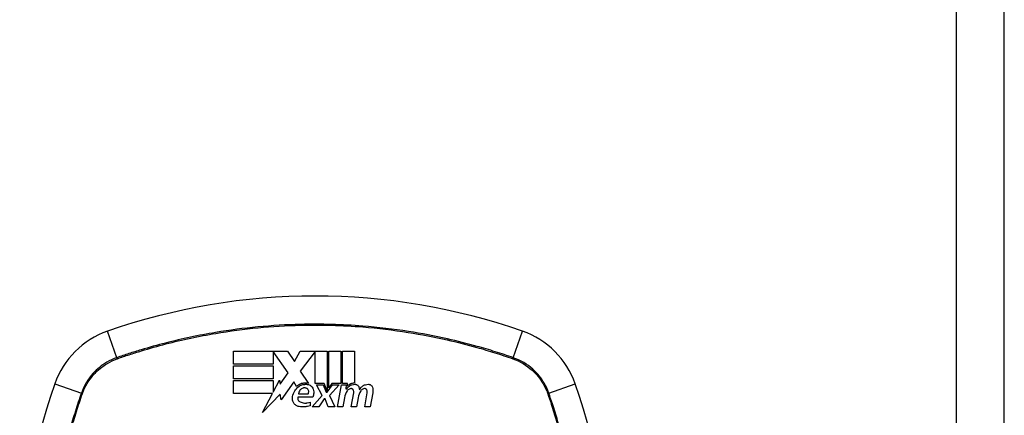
# Model space of a CAD drawing. Header units: inches. Extents: x 84 to 204, y 60 to 92.
# Tile 11 of 32: x 142.224 to 144.258, y 76.489 to 77.307. Entities that reach past the tile are written whole.
import ezdxf

# ---------------------------------------------------------------- set-up
doc = ezdxf.new("R2010")
doc.units = ezdxf.units.IN
doc.header["$MEASUREMENT"] = 0
doc.layers.add('Visible Edges(ANSI)', color=7, linetype='Continuous', lineweight=25)
doc.layers.add('Visible Tangent Edges(ANSI)', color=7, linetype='Continuous', lineweight=25)

msp = doc.modelspace()

# ---------------------------------------------------------------- linework, layer by layer
at = {"layer": 'Visible Edges(ANSI)'}
for p, q in [((144.2585, 60.2652), (144.2585, 91.9852)), ((142.666, 76.595), (142.666, 76.6217)), ((142.666, 76.6217), (142.7775, 76.6217)), ((142.779, 76.5765), (142.7482, 76.6212)), ((142.7482, 76.6212), (142.7482, 76.595)), ((142.7775, 76.6217), (142.7921, 76.6)), ((142.7921, 76.6), (142.8037, 76.6217)), ((142.8037, 76.6217), (142.8595, 76.6217)), ((142.8345, 76.6207), (142.804, 76.5799)), ((142.8345, 76.5544), (142.8345, 76.6207)), ((142.8595, 76.6217), (142.8595, 76.5396)), ((142.863, 76.5457), (142.863, 76.6217)), ((142.863, 76.6217), (142.8877, 76.6217)), ((142.8877, 76.6217), (142.8877, 76.5544)), ((142.8912, 76.5544), (142.8912, 76.6217)), ((142.8912, 76.6217), (142.916, 76.6217)), ((142.916, 76.6217), (142.916, 76.5555)), ((142.7482, 76.595), (142.666, 76.595)), ((142.666, 76.5647), (142.666, 76.5915)), ((142.666, 76.5915), (142.7482, 76.5915)), ((142.7482, 76.5915), (142.7482, 76.5647)), ((142.7626, 76.5531), (142.779, 76.5765)), ((142.804, 76.5799), (142.8212, 76.555)), ((142.7482, 76.5647), (142.666, 76.5647)), ((142.666, 76.5342), (142.666, 76.561)), ((142.666, 76.561), (142.7482, 76.561)), ((142.7482, 76.537), (142.761, 76.5615)), ((142.7482, 76.561), (142.7482, 76.537)), ((142.761, 76.5615), (142.7626, 76.5531)), ((142.7905, 76.5579), (142.7643, 76.5212)), ((142.7962, 76.5482), (142.7905, 76.5579)), ((142.8532, 76.5544), (142.8345, 76.5544)), ((142.8492, 76.5297), (142.8377, 76.552)), ((142.8377, 76.552), (142.8512, 76.552)), ((142.8512, 76.552), (142.8577, 76.5367)), ((142.8595, 76.5396), (142.8532, 76.5544)), ((142.8595, 76.5367), (142.8706, 76.552)), ((142.8692, 76.5544), (142.863, 76.5457)), ((142.8842, 76.552), (142.864, 76.5299)), ((142.8877, 76.5544), (142.8692, 76.5544)), ((142.8706, 76.552), (142.8842, 76.552)), ((142.881, 76.5065), (142.889, 76.552)), ((142.889, 76.552), (142.8985, 76.552)), ((142.9015, 76.5544), (142.8912, 76.5544)), ((142.8985, 76.552), (142.8978, 76.544)), ((142.901, 76.5492), (142.9015, 76.5544)), ((142.7468, 76.5342), (142.666, 76.5342)), ((142.7261, 76.4945), (142.7468, 76.5342)), ((142.7626, 76.533), (142.7261, 76.4945)), ((142.7643, 76.5212), (142.7626, 76.533)), ((142.8005, 76.5337), (142.8205, 76.5337)), ((142.8287, 76.5065), (142.8492, 76.5297)), ((142.8577, 76.5367), (142.8595, 76.5367)), ((142.864, 76.5299), (142.8752, 76.5065)), ((142.8978, 76.544), (142.9002, 76.544)), ((142.9092, 76.5065), (142.9143, 76.5352)), ((142.9372, 76.5065), (142.9423, 76.5352)), ((142.9538, 76.5351), (142.9482, 76.5065)), ((142.8297, 76.5262), (142.7992, 76.5262)), ((142.8242, 76.5162), (142.8242, 76.5087)), ((142.8535, 76.5227), (142.8422, 76.5065)), ((142.8555, 76.5227), (142.8535, 76.5227)), ((142.8617, 76.5065), (142.8555, 76.5227)), ((142.8953, 76.5252), (142.892, 76.5065)), ((142.9235, 76.5252), (142.9202, 76.5065)), ((142.8422, 76.5065), (142.8287, 76.5065)), ((142.8752, 76.5065), (142.8617, 76.5065)), ((142.892, 76.5065), (142.881, 76.5065)), ((142.9202, 76.5065), (142.9092, 76.5065)), ((142.9482, 76.5065), (142.9372, 76.5065))]:
    msp.add_line(p, q, dxfattribs=at)
for centre, radius, start, end in [((142.8345, 75.4363), 1.2992, 70.7337, 109.2663), ((142.4642, 76.4955), 0.1772, 109.2663, 160.7337), ((143.2047, 76.4955), 0.1772, 19.2663, 70.7337), ((143.5234, 76.1252), 1.2992, 160.7337, 199.2663), ((142.1455, 76.1252), 1.2992, 340.7337, 19.2663)]:
    msp.add_arc(centre, radius, start, end, dxfattribs=at)
for points, knots in [([(142.8212, 76.555), (142.8199, 76.5553), (142.8186, 76.5555), (142.8168, 76.5556), (142.8164, 76.5557), (142.8156, 76.5557), (142.8153, 76.5557), (142.8146, 76.5557), (142.8143, 76.5557), (142.8138, 76.5557), (142.8135, 76.5556), (142.8129, 76.5556), (142.8125, 76.5556), (142.8111, 76.5554), (142.8101, 76.5552), (142.8075, 76.5547), (142.8058, 76.5542), (142.8013, 76.5522), (142.7986, 76.5504), (142.7962, 76.5482)], [-0.06899169, -0.06899169, -0.06899169, -0.06899169, -0.05878002, -0.05878002, -0.05561, -0.05561, -0.05273167, -0.05273167, -0.05061216, -0.05061216, -0.04865735, -0.04865735, -0.04550856, -0.04550856, -0.03795067, -0.03795067, -0.02502911, -0.02502911, 0, 0, 0, 0]), ([(142.7977, 76.546), (142.7995, 76.5478), (142.8016, 76.5493), (142.8061, 76.5515), (142.8084, 76.5523), (142.8115, 76.5528), (142.8121, 76.5529), (142.8131, 76.553), (142.8134, 76.553), (142.8139, 76.5531), (142.8142, 76.5531), (142.8147, 76.5531), (142.815, 76.5531), (142.8157, 76.5531), (142.8162, 76.5531), (142.8175, 76.553), (142.8183, 76.5529), (142.8192, 76.5527)], [-0.06373187, -0.06373187, -0.06373187, -0.06373187, -0.04404665, -0.04404665, -0.02524201, -0.02524201, -0.02033555, -0.02033555, -0.01791741, -0.01791741, -0.01602226, -0.01602226, -0.01392522, -0.01392522, -0.01050046, -0.01050046, -0.00386231, -0.00386231, -0.00386231, -0.00386231]), ([(142.8192, 76.5527), (142.8198, 76.5527), (142.8203, 76.5526), (142.822, 76.5522), (142.8231, 76.5518), (142.8254, 76.5506), (142.8265, 76.5497), (142.8284, 76.5476), (142.8292, 76.5465), (142.8297, 76.5452)], [-0.03526655, -0.03526655, -0.03526655, -0.03526655, -0.03088657, -0.03088657, -0.02197862, -0.02197862, -0.01079591, -0.01079591, 0, 0, 0, 0]), ([(142.9002, 76.544), (142.9016, 76.5461), (142.9033, 76.548), (142.9071, 76.5507), (142.9088, 76.5516), (142.9128, 76.5529), (142.915, 76.5532), (142.9172, 76.5532)], [-0.0529494, -0.0529494, -0.0529494, -0.0529494, -0.03254649, -0.03254649, -0.01730062, -0.01730062, -0.00039707, -0.00039707, -0.00039707, -0.00039707]), ([(142.916, 76.5555), (142.915, 76.5555), (142.914, 76.5555), (142.9106, 76.555), (142.9083, 76.5543), (142.9042, 76.5521), (142.9025, 76.5508), (142.901, 76.5492)], [-0.04317297, -0.04317297, -0.04317297, -0.04317297, -0.0356333, -0.0356333, -0.01696241, -0.01696241, 0, 0, 0, 0]), ([(142.9172, 76.5532), (142.9173, 76.5532), (142.9174, 76.5532), (142.9176, 76.5532), (142.9177, 76.5532), (142.9179, 76.5532), (142.918, 76.5532), (142.9181, 76.5532), (142.9182, 76.5531), (142.9184, 76.5531), (142.9185, 76.5531), (142.9187, 76.5531), (142.9188, 76.553), (142.9193, 76.5529), (142.9196, 76.5528), (142.9207, 76.5525), (142.9213, 76.5521), (142.9227, 76.5512), (142.9233, 76.5506), (142.9245, 76.5491), (142.9249, 76.5482), (142.9252, 76.5472)], [-0.02766047, -0.02766047, -0.02766047, -0.02766047, -0.02680401, -0.02680401, -0.0261056, -0.0261056, -0.02548201, -0.02548201, -0.02488025, -0.02488025, -0.02420509, -0.02420509, -0.02317395, -0.02317395, -0.02044509, -0.02044509, -0.01476326, -0.01476326, -0.00792574, -0.00792574, 0, 0, 0, 0]), ([(142.9262, 76.5417), (142.9269, 76.5432), (142.9278, 76.5445), (142.93, 76.5472), (142.9314, 76.5485), (142.9346, 76.5507), (142.9364, 76.5516), (142.9404, 76.5529), (142.9426, 76.5532), (142.9447, 76.5532)], [-0.06020904, -0.06020904, -0.06020904, -0.06020904, -0.04740935, -0.04740935, -0.03262202, -0.03262202, -0.01678225, -0.01678225, -0.00037275, -0.00037275, -0.00037275, -0.00037275]), ([(142.9447, 76.5532), (142.9449, 76.5532), (142.9451, 76.5532), (142.9454, 76.5532), (142.9456, 76.5532), (142.9458, 76.5531), (142.9459, 76.5531), (142.9461, 76.5531), (142.9462, 76.5531), (142.9463, 76.5531), (142.9464, 76.553), (142.9467, 76.553), (142.9468, 76.553), (142.9474, 76.5528), (142.9478, 76.5527), (142.9486, 76.5523), (142.9491, 76.552), (142.9503, 76.5512), (142.951, 76.5505), (142.9522, 76.549), (142.9527, 76.5481), (142.953, 76.5472)], [-0.02806933, -0.02806933, -0.02806933, -0.02806933, -0.02655837, -0.02655837, -0.0254402, -0.0254402, -0.02479565, -0.02479565, -0.02416023, -0.02416023, -0.02344141, -0.02344141, -0.02230527, -0.02230527, -0.01907839, -0.01907839, -0.01504987, -0.01504987, -0.00755311, -0.00755311, 0, 0, 0, 0]), ([(142.7877, 76.5242), (142.788, 76.5287), (142.7891, 76.5331), (142.7928, 76.5404), (142.795, 76.5435), (142.7977, 76.546)], [-0.0651785, -0.0651785, -0.0651785, -0.0651785, -0.02911205, -0.02911205, 0, 0, 0, 0]), ([(142.8097, 76.5452), (142.8086, 76.5448), (142.8075, 76.5443), (142.8059, 76.5432), (142.8052, 76.5427), (142.8037, 76.5412), (142.8029, 76.5402), (142.8013, 76.5375), (142.8007, 76.5356), (142.8005, 76.5337)], [-0.04086178, -0.04086178, -0.04086178, -0.04086178, -0.03180686, -0.03180686, -0.02543884, -0.02543884, -0.01530154, -0.01530154, 0, 0, 0, 0]), ([(142.8185, 76.5437), (142.8181, 76.5441), (142.8176, 76.5444), (142.8165, 76.545), (142.8158, 76.5452), (142.8145, 76.5456), (142.8139, 76.5457), (142.8131, 76.5457), (142.813, 76.5458), (142.8127, 76.5458), (142.8126, 76.5458), (142.8124, 76.5457), (142.8123, 76.5457), (142.8121, 76.5457), (142.812, 76.5457), (142.8117, 76.5457), (142.8115, 76.5457), (142.8108, 76.5456), (142.8102, 76.5454), (142.8097, 76.5452)], [-0.02524521, -0.02524521, -0.02524521, -0.02524521, -0.02119963, -0.02119963, -0.01548649, -0.01548649, -0.0107886, -0.0107886, -0.00949271, -0.00949271, -0.00871746, -0.00871746, -0.00802869, -0.00802869, -0.00716605, -0.00716605, -0.00583345, -0.00583345, -0.00150535, -0.00150535, -0.00150535, -0.00150535]), ([(142.8205, 76.5337), (142.8206, 76.5339), (142.8206, 76.5341), (142.821, 76.5348), (142.8211, 76.5353), (142.8215, 76.5369), (142.8215, 76.538), (142.8211, 76.54), (142.8207, 76.5409), (142.8197, 76.5425), (142.8191, 76.5432), (142.8185, 76.5437)], [-0.02954107, -0.02954107, -0.02954107, -0.02954107, -0.0279188, -0.0279188, -0.02353211, -0.02353211, -0.01478416, -0.01478416, -0.00692303, -0.00692303, 0, 0, 0, 0]), ([(142.8297, 76.5452), (142.8304, 76.5436), (142.831, 76.5419), (142.8316, 76.5384), (142.8318, 76.5366), (142.8316, 76.5319), (142.8309, 76.529), (142.8297, 76.5262)], [-0.05252162, -0.05252162, -0.05252162, -0.05252162, -0.03802982, -0.03802982, -0.02406892, -0.02406892, 0, 0, 0, 0]), ([(142.9085, 76.5441), (142.9072, 76.544), (142.9061, 76.5436), (142.9043, 76.5428), (142.9036, 76.5424), (142.9021, 76.5411), (142.9013, 76.5403), (142.9007, 76.5393)], [-0.02463866, -0.02463866, -0.02463866, -0.02463866, -0.01525184, -0.01525184, -0.00931987, -0.00931987, 0, 0, 0, 0]), ([(142.9136, 76.5411), (142.9134, 76.5414), (142.9133, 76.5417), (142.9128, 76.5424), (142.9125, 76.5427), (142.9118, 76.5433), (142.9114, 76.5435), (142.9107, 76.5438), (142.9104, 76.5439), (142.91, 76.544), (142.9099, 76.544), (142.9098, 76.5441), (142.9097, 76.5441), (142.9096, 76.5441), (142.9096, 76.5441), (142.9095, 76.5441), (142.9094, 76.5441), (142.9092, 76.5441), (142.9091, 76.5441), (142.9089, 76.5441), (142.9087, 76.5441), (142.9085, 76.5441)], [-0.01824014, -0.01824014, -0.01824014, -0.01824014, -0.0154558, -0.0154558, -0.01198937, -0.01198937, -0.00859566, -0.00859566, -0.00615971, -0.00615971, -0.00546034, -0.00546034, -0.00503601, -0.00503601, -0.00465527, -0.00465527, -0.00417342, -0.00417342, -0.00341971, -0.00341971, -0.00194251, -0.00194251, -0.00194251, -0.00194251]), ([(142.9143, 76.5352), (142.9144, 76.5362), (142.9145, 76.5371), (142.9143, 76.5391), (142.914, 76.5401), (142.9136, 76.5411)], [-0.01604893, -0.01604893, -0.01604893, -0.01604893, -0.00847727, -0.00847727, 0, 0, 0, 0]), ([(142.9365, 76.5441), (142.9353, 76.544), (142.9341, 76.5436), (142.9324, 76.5428), (142.9317, 76.5424), (142.9302, 76.5412), (142.9293, 76.5403), (142.9287, 76.5393)], [-0.02463691, -0.02463691, -0.02463691, -0.02463691, -0.01555528, -0.01555528, -0.00955626, -0.00955626, 0, 0, 0, 0]), ([(142.9416, 76.5411), (142.9414, 76.5414), (142.9413, 76.5417), (142.9408, 76.5424), (142.9405, 76.5427), (142.9398, 76.5432), (142.9395, 76.5435), (142.9388, 76.5438), (142.9386, 76.5439), (142.9382, 76.544), (142.9381, 76.544), (142.938, 76.544), (142.9379, 76.544), (142.9378, 76.544), (142.9378, 76.5441), (142.9377, 76.5441), (142.9376, 76.5441), (142.9374, 76.5441), (142.9373, 76.5441), (142.937, 76.5441), (142.9367, 76.5441), (142.9365, 76.5441)], [-0.01825939, -0.01825939, -0.01825939, -0.01825939, -0.01555937, -0.01555937, -0.01215229, -0.01215229, -0.00884391, -0.00884391, -0.00670425, -0.00670425, -0.00603459, -0.00603459, -0.00561463, -0.00561463, -0.00522861, -0.00522861, -0.00473542, -0.00473542, -0.00393494, -0.00393494, -0.00196875, -0.00196875, -0.00196875, -0.00196875]), ([(142.9423, 76.5352), (142.9424, 76.5362), (142.9425, 76.5371), (142.9423, 76.5391), (142.942, 76.5401), (142.9416, 76.5411)], [-0.01599987, -0.01599987, -0.01599987, -0.01599987, -0.00850266, -0.00850266, 0, 0, 0, 0]), ([(142.953, 76.5472), (142.9536, 76.5452), (142.954, 76.5431), (142.9543, 76.539), (142.9541, 76.537), (142.9538, 76.5351)], [-0.03334269, -0.03334269, -0.03334269, -0.03334269, -0.01618292, -0.01618292, -0.00041988, -0.00041988, -0.00041988, -0.00041988]), ([(142.8017, 76.507), (142.8004, 76.5072), (142.7991, 76.5075), (142.7971, 76.5084), (142.7963, 76.5087), (142.7944, 76.5099), (142.7934, 76.5107), (142.791, 76.5131), (142.7898, 76.5149), (142.7881, 76.5189), (142.7877, 76.5212), (142.7877, 76.5237), (142.7877, 76.524), (142.7877, 76.5242)], [-0.07879273, -0.07879273, -0.07879273, -0.07879273, -0.06865981, -0.06865981, -0.06195708, -0.06195708, -0.05155002, -0.05155002, -0.03492434, -0.03492434, -0.01659653, -0.01659653, -0.01443138, -0.01443138, -0.01443138, -0.01443138]), ([(142.7992, 76.5262), (142.7992, 76.5261), (142.7991, 76.5259), (142.7989, 76.5249), (142.7988, 76.524), (142.799, 76.5222), (142.7993, 76.5212), (142.8002, 76.5194), (142.8008, 76.5187), (142.802, 76.5175), (142.8027, 76.5171), (142.8035, 76.5167)], [-0.03010904, -0.03010904, -0.03010904, -0.03010904, -0.02874945, -0.02874945, -0.02177568, -0.02177568, -0.01355693, -0.01355693, -0.00629065, -0.00629065, 0, 0, 0, 0]), ([(142.8242, 76.5087), (142.8224, 76.5082), (142.8206, 76.5077), (142.8176, 76.5071), (142.8164, 76.5069), (142.8145, 76.5067), (142.8138, 76.5066), (142.8126, 76.5066), (142.8121, 76.5065), (142.811, 76.5065), (142.8105, 76.5065), (142.8092, 76.5064), (142.8084, 76.5064), (142.8056, 76.5065), (142.8036, 76.5067), (142.8017, 76.507)], [-0.05857853, -0.05857853, -0.05857853, -0.05857853, -0.04427096, -0.04427096, -0.03493369, -0.03493369, -0.0296881, -0.0296881, -0.0258246, -0.0258246, -0.02178743, -0.02178743, -0.01568984, -0.01568984, -0.00067754, -0.00067754, -0.00067754, -0.00067754]), ([(142.8035, 76.5167), (142.8048, 76.5161), (142.8062, 76.5156), (142.8093, 76.5147), (142.811, 76.5144), (142.8133, 76.5143), (142.8138, 76.5143), (142.8146, 76.5143), (142.8149, 76.5143), (142.8154, 76.5143), (142.8157, 76.5143), (142.8163, 76.5143), (142.8166, 76.5144), (142.8174, 76.5145), (142.8179, 76.5145), (142.8204, 76.5149), (142.8223, 76.5155), (142.8242, 76.5162)], [-0.05506664, -0.05506664, -0.05506664, -0.05506664, -0.04374259, -0.04374259, -0.03018084, -0.03018084, -0.0264387, -0.0264387, -0.02420765, -0.02420765, -0.02223233, -0.02223233, -0.01976957, -0.01976957, -0.01599104, -0.01599104, -0.00050036, -0.00050036, -0.00050036, -0.00050036])]:
    msp.add_open_spline(points, degree=3, knots=knots, dxfattribs=at)
for points in [[(142.9007, 76.5393), (142.898, 76.535), (142.8961, 76.5302), (142.8953, 76.5252)], [(142.9287, 76.5393), (142.9261, 76.535), (142.9243, 76.5302), (142.9235, 76.5252)], [(142.9252, 76.5472), (142.9258, 76.5454), (142.9261, 76.5436), (142.9262, 76.5417)]]:
    msp.add_open_spline(points, degree=3, dxfattribs=at)
at = {"layer": 'Visible Tangent Edges(ANSI)'}
for p, q in [((144.1595, 60.2652), (144.1595, 91.9852)), ((142.4249, 76.6081), (142.4058, 76.6627)), ((143.244, 76.6081), (143.2631, 76.6627)), ((142.297, 76.5539), (142.3516, 76.5348)), ((143.3173, 76.5348), (143.3719, 76.5539))]:
    msp.add_line(p, q, dxfattribs=at)
for centre, major_axis, start_param, end_param in [((142.4265, 76.6034), (-0.00321, 0.00931), 1.046967, 1.310674), ((143.2424, 76.6034), (-0.00321, -0.00931), 1.830918, 2.094625), ((142.3563, 76.5332), (0.00931, -0.00321), 1.830918, 2.094625), ((143.3126, 76.5332), (-0.00931, -0.00321), 4.18856, 4.452267)]:
    msp.add_ellipse(centre, major_axis=major_axis, ratio=0.002592, start_param=start_param, end_param=end_param, dxfattribs=at)
for points, knots in [([(143.244, 76.6081), (143.2317, 76.6123), (143.2192, 76.6165), (143.1943, 76.6243), (143.1817, 76.628), (143.1489, 76.6371), (143.1285, 76.6423), (143.0813, 76.6529), (143.0544, 76.658), (142.9961, 76.6671), (142.9647, 76.6708), (142.8903, 76.6767), (142.8474, 76.6779), (142.7457, 76.6755), (142.6869, 76.6699), (142.5942, 76.6544), (142.5598, 76.6471), (142.5087, 76.6341), (142.4918, 76.6294), (142.4666, 76.6218), (142.4582, 76.6192), (142.4415, 76.6137), (142.4332, 76.6109), (142.4249, 76.6081)], [0, 0, 0, 0, 0.099284, 0.099284, 0.198296, 0.198296, 0.356933, 0.356933, 0.563161, 0.563161, 0.801732, 0.801732, 1.126637, 1.126637, 1.572986, 1.572986, 1.839557, 1.839557, 1.972882, 1.972882, 2.039554, 2.039554, 2.106203, 2.106203, 2.106203, 2.106203]), ([(142.4261, 76.606), (142.4344, 76.6089), (142.4424, 76.6116), (142.4589, 76.617), (142.4673, 76.6196), (142.4924, 76.6273), (142.5093, 76.632), (142.5602, 76.6452), (142.5946, 76.6525), (142.6871, 76.6681), (142.7459, 76.6738), (142.8474, 76.6763), (142.8902, 76.6751), (142.9645, 76.6691), (142.9959, 76.6654), (143.0541, 76.6561), (143.0809, 76.651), (143.128, 76.6403), (143.1483, 76.6351), (143.1811, 76.6259), (143.1936, 76.6221), (143.2184, 76.6143), (143.2304, 76.6103), (143.2428, 76.606)], [-2.104956, -2.104956, -2.104956, -2.104956, -2.039554, -2.039554, -1.972882, -1.972882, -1.839557, -1.839557, -1.572986, -1.572986, -1.126637, -1.126637, -0.801732, -0.801732, -0.563161, -0.563161, -0.356933, -0.356933, -0.198296, -0.198296, -0.099284, -0.099284, -0.001246, -0.001246, -0.001246, -0.001246]), ([(142.4249, 76.6081), (142.4176, 76.6056), (142.4106, 76.6024), (142.3934, 76.5924), (142.3838, 76.5846), (142.365, 76.5637), (142.3568, 76.5498), (142.3516, 76.5348)], [0, 0, 0, 0, 0.0558923, 0.0558923, 0.1453199, 0.1453199, 0.261048, 0.261048, 0.261048, 0.261048]), ([(142.3539, 76.534), (142.3591, 76.5487), (142.3672, 76.5622), (142.3856, 76.5826), (142.395, 76.5902), (142.4118, 76.6001), (142.4186, 76.6033), (142.4256, 76.6058)], [-0.261048, -0.261048, -0.261048, -0.261048, -0.1453199, -0.1453199, -0.0558923, -0.0558923, 0, 0, 0, 0]), ([(143.2433, 76.6058), (143.2579, 76.6006), (143.2714, 76.5925), (143.2918, 76.5741), (143.2995, 76.5647), (143.3093, 76.5479), (143.3125, 76.5411), (143.315, 76.534)], [-0.261048, -0.261048, -0.261048, -0.261048, -0.1453199, -0.1453199, -0.0558923, -0.0558923, 0, 0, 0, 0]), ([(143.3173, 76.5348), (143.3148, 76.5421), (143.3116, 76.549), (143.3016, 76.5662), (143.2938, 76.5759), (143.2729, 76.5947), (143.259, 76.6029), (143.244, 76.6081)], [0, 0, 0, 0, 0.0558923, 0.0558923, 0.1453199, 0.1453199, 0.261048, 0.261048, 0.261048, 0.261048]), ([(142.3516, 76.5348), (142.3474, 76.5224), (142.3432, 76.51), (142.3354, 76.485), (142.3317, 76.4725), (142.3225, 76.4396), (142.3174, 76.4193), (142.3068, 76.3721), (142.3017, 76.3452), (142.2926, 76.2869), (142.2889, 76.2554), (142.283, 76.1811), (142.2818, 76.1382), (142.2842, 76.0365), (142.2898, 75.9776), (142.3053, 75.885), (142.3126, 75.8506), (142.3256, 75.7995), (142.3303, 75.7826), (142.3379, 75.7574), (142.3405, 75.749), (142.346, 75.7323), (142.3488, 75.724), (142.3516, 75.7156)], [0, 0, 0, 0, 0.099284, 0.099284, 0.198296, 0.198296, 0.356933, 0.356933, 0.563161, 0.563161, 0.801732, 0.801732, 1.126637, 1.126637, 1.572986, 1.572986, 1.839557, 1.839557, 1.972882, 1.972882, 2.039554, 2.039554, 2.106203, 2.106203, 2.106203, 2.106203]), ([(142.3537, 75.7169), (142.3508, 75.7252), (142.3481, 75.7332), (142.3427, 75.7497), (142.3401, 75.758), (142.3324, 75.7832), (142.3277, 75.8001), (142.3145, 75.851), (142.3072, 75.8854), (142.2916, 75.9778), (142.2859, 76.0366), (142.2834, 76.1382), (142.2846, 76.181), (142.2906, 76.2553), (142.2943, 76.2866), (142.3035, 76.3448), (142.3087, 76.3717), (142.3194, 76.4188), (142.3246, 76.4391), (142.3338, 76.4719), (142.3376, 76.4844), (142.3454, 76.5092), (142.3494, 76.5212), (142.3537, 76.5336)], [-2.104956, -2.104956, -2.104956, -2.104956, -2.039554, -2.039554, -1.972882, -1.972882, -1.839557, -1.839557, -1.572986, -1.572986, -1.126637, -1.126637, -0.801732, -0.801732, -0.563161, -0.563161, -0.356933, -0.356933, -0.198296, -0.198296, -0.099284, -0.099284, -0.001246, -0.001246, -0.001246, -0.001246]), ([(143.3152, 76.5336), (143.3177, 76.5264), (143.3201, 76.5193), (143.3263, 76.5005), (143.33, 76.4888), (143.3473, 76.4306), (143.3585, 76.3831), (143.3759, 76.2825), (143.3815, 76.2293), (143.3844, 76.1592), (143.3848, 76.1422), (143.3848, 76.1252)], [-2.102416, -2.102416, -2.102416, -2.102416, -2.045062, -2.045062, -1.95181, -1.95181, -1.583317, -1.583317, -1.179786, -1.179786, -1.050919, -1.050919, -1.050919, -1.050919]), ([(143.3173, 75.7156), (143.3215, 75.728), (143.3257, 75.7404), (143.3335, 75.7654), (143.3372, 75.778), (143.3464, 75.8108), (143.3515, 75.8312), (143.3621, 75.8784), (143.3672, 75.9053), (143.3769, 75.9675), (143.3809, 76.0029), (143.3866, 76.0843), (143.3873, 76.1302), (143.3832, 76.2295), (143.3776, 76.2828), (143.3604, 76.3835), (143.3494, 76.4311), (143.3322, 76.4895), (143.3285, 76.5012), (143.3223, 76.5202), (143.3198, 76.5275), (143.3173, 76.5348)], [0, 0, 0, 0, 0.099284, 0.099284, 0.198297, 0.198297, 0.356934, 0.356934, 0.563163, 0.563163, 0.83126, 0.83126, 1.179786, 1.179786, 1.583317, 1.583317, 1.95181, 1.95181, 2.045062, 2.045062, 2.103661, 2.103661, 2.103661, 2.103661])]:
    msp.add_open_spline(points, degree=3, knots=knots, dxfattribs=at)
for points in [[(142.4256, 76.6058), (142.4258, 76.6058), (142.426, 76.6059), (142.4261, 76.606)], [(143.2428, 76.606), (143.2429, 76.6059), (143.2431, 76.6058), (143.2433, 76.6058)], [(142.3537, 76.5336), (142.3538, 76.5337), (142.3538, 76.5339), (142.3539, 76.534)], [(143.315, 76.534), (143.3151, 76.5339), (143.3151, 76.5337), (143.3152, 76.5336)]]:
    msp.add_open_spline(points, degree=3, dxfattribs=at)

doc.saveas('drawing.dxf')
